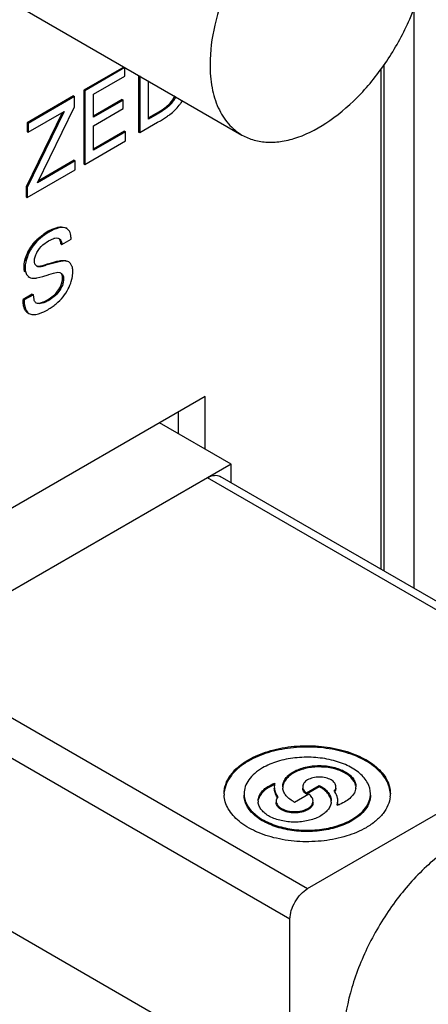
# Model space of a CAD drawing. Header units: inches. Extents: x 0 to 34, y 0 to 22.
# Tile 85 of 139: x 24.238 to 24.431, y 14.731 to 15.198. Entities that reach past the tile are written whole.
import ezdxf

# ---------------------------------------------------------------- set-up
doc = ezdxf.new("R2010")
doc.units = ezdxf.units.IN
doc.header["$LTSCALE"] = 1.87
doc.header["$MEASUREMENT"] = 0
doc.layers.get('0').update_dxf_attribs({"linetype": 'CONTINUOUS'})
doc.layers.add('02___PRT_ALL_AXES', color=7, linetype='CONTINUOUS')

msp = doc.modelspace()

# ---------------------------------------------------------------- linework, layer by layer
at = {"color": 7, "linetype": 'CONTINUOUS'}
for p, q in [((24.4246896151, 15.2030468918), (24.4246896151, 14.9282876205)), ((24.2872605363, 15.1751093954), (24.2683287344, 15.1641784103)), ((24.2877616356, 15.174820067), (24.2688298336, 15.1638890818)), ((24.2872605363, 15.1751093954), (24.2877616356, 15.174820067)), ((24.2877616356, 15.1707229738), (24.2877616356, 15.174820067)), ((24.4104036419, 15.1760580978), (24.4104036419, 14.9365361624)), ((24.2730017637, 15.1622008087), (24.2877616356, 15.1707229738)), ((24.2943286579, 15.1711637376), (24.2943286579, 15.1443407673)), ((24.2948297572, 15.1708744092), (24.2948297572, 15.1440514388)), ((24.2990115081, 15.1504190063), (24.2990115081, 15.1684599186)), ((24.2683287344, 15.1641784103), (24.2683287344, 15.1293287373)), ((24.2683287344, 15.1641784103), (24.2688298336, 15.1638890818)), ((24.2688298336, 15.1638890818), (24.2688298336, 15.1290394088)), ((24.2635135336, 15.1613981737), (24.2415706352, 15.1487286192)), ((24.2640146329, 15.1611088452), (24.2420717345, 15.1484392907)), ((24.2635135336, 15.1613981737), (24.2640146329, 15.1611088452)), ((24.2640146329, 15.1563358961), (24.2640146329, 15.1611088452)), ((24.2730017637, 15.1513372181), (24.2730017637, 15.1622008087)), ((24.2865504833, 15.1597387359), (24.2730017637, 15.151915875)), ((24.2870515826, 15.1594494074), (24.2730017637, 15.1513372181)), ((24.2865504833, 15.1597387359), (24.2870515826, 15.1594494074)), ((24.2870515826, 15.1553954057), (24.2870515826, 15.1594494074)), ((24.3105086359, 15.1595739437), (24.3110097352, 15.1592846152)), ((24.2581547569, 15.1534843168), (24.2411100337, 15.1184403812)), ((24.2590472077, 15.1539996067), (24.241611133, 15.1181510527)), ((24.2420717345, 15.1441981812), (24.2590472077, 15.1539996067)), ((24.2464155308, 15.1203387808), (24.2640146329, 15.1563358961)), ((24.2730017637, 15.1472832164), (24.2870515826, 15.1553954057)), ((24.2415706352, 15.1487286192), (24.2415706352, 15.1444875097)), ((24.2415706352, 15.1487286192), (24.2420717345, 15.1484392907)), ((24.2948297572, 15.1440514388), (24.3033179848, 15.1489524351)), ((24.3026057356, 15.1530729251), (24.2990115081, 15.1509976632)), ((24.3031068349, 15.1527835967), (24.2990115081, 15.1504190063)), ((24.3026057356, 15.1530729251), (24.3031068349, 15.1527835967)), ((24.3033179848, 15.1489524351), (24.3046243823, 15.1497061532)), ((24.3046243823, 15.1497061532), (24.3075673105, 15.1515296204)), ((24.2415706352, 15.1444875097), (24.2420717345, 15.1441981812)), ((24.2420717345, 15.1484392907), (24.2420717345, 15.1441981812)), ((24.2730017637, 15.1356893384), (24.2730017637, 15.1472832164)), ((24.287596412, 15.1446947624), (24.2730017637, 15.1362679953)), ((24.2880975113, 15.1444054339), (24.2730017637, 15.1356893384)), ((24.287596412, 15.1446947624), (24.2880975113, 15.1444054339)), ((24.2880975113, 15.1401643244), (24.2880975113, 15.1444054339)), ((24.2943286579, 15.1443407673), (24.2948297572, 15.1440514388)), ((24.2688298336, 15.1290394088), (24.2880975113, 15.1401643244)), ((24.264312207, 15.1306720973), (24.2464155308, 15.1203387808)), ((24.2638111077, 15.1309614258), (24.2468097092, 15.1211450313)), ((24.2638111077, 15.1309614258), (24.264312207, 15.1306720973)), ((24.264312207, 15.1264309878), (24.264312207, 15.1306720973)), ((24.241611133, 15.1133236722), (24.264312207, 15.1264309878)), ((24.2683287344, 15.1293287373), (24.2688298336, 15.1290394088)), ((24.2411100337, 15.1184403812), (24.2411100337, 15.1136130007)), ((24.2411100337, 15.1184403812), (24.241611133, 15.1181510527)), ((24.241611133, 15.1181510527), (24.241611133, 15.1133236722)), ((24.2411100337, 15.1136130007), (24.241611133, 15.1133236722)), ((24.251563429, 15.0973454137), (24.2544151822, 15.0987196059)), ((24.2603693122, 15.0986491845), (24.2598682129, 15.0989385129)), ((24.2605527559, 15.0985347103), (24.2603682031, 15.098647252)), ((24.2615768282, 15.0974007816), (24.2605527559, 15.0985347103)), ((24.2490048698, 15.090920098), (24.251691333, 15.0927866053)), ((24.251563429, 15.0973454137), (24.2520645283, 15.0970560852)), ((24.251691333, 15.0927866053), (24.2541164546, 15.0939679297)), ((24.2561097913, 15.094141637), (24.2565893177, 15.0939368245)), ((24.2580395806, 15.091148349), (24.2623941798, 15.09366264)), ((24.2575384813, 15.0914376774), (24.2580395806, 15.091148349)), ((24.2596774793, 15.0834919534), (24.2601785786, 15.083202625)), ((24.240064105, 15.0805169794), (24.2405652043, 15.080227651)), ((24.2461955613, 15.0807558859), (24.2454027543, 15.081587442)), ((24.2478023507, 15.0809094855), (24.249933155, 15.0815307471)), ((24.249933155, 15.0815307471), (24.2504342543, 15.0812414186)), ((24.2573151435, 15.0830916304), (24.2504342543, 15.0812414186)), ((24.2612471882, 15.0828210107), (24.2601785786, 15.083202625)), ((24.2612461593, 15.0828192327), (24.26074506, 15.0831085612)), ((24.2420414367, 15.0758960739), (24.242542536, 15.0756067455)), ((24.2425425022, 15.0756067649), (24.2431456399, 15.0753343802)), ((24.2431456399, 15.0753343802), (24.2437020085, 15.0751838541)), ((24.2461020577, 15.0752391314), (24.248912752, 15.0759615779)), ((24.248912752, 15.0759615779), (24.2515073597, 15.0767115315)), ((24.2515073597, 15.0767115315), (24.2518926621, 15.0768240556)), ((24.2518926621, 15.0768240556), (24.2540746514, 15.0775366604)), ((24.2540746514, 15.0775366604), (24.256016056, 15.0779234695)), ((24.256016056, 15.0779234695), (24.2569747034, 15.0778054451)), ((24.2583349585, 15.0752415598), (24.2588360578, 15.0749522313)), ((24.2439964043, 15.0676271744), (24.2396427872, 15.0651134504)), ((24.2396427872, 15.0651134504), (24.2401438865, 15.0648241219)), ((24.2398065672, 15.062567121), (24.2396427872, 15.0651134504)), ((24.2444975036, 15.0673378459), (24.2401438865, 15.0648241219)), ((24.2439964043, 15.0676271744), (24.2444975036, 15.0673378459)), ((24.2448121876, 15.0649957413), (24.2444975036, 15.0673378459)), ((24.2494445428, 15.064009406), (24.251266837, 15.0649258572)), ((24.251266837, 15.0649258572), (24.2517679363, 15.0646365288)), ((24.2403690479, 15.0605266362), (24.2398065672, 15.062567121)), ((24.2413977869, 15.0590835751), (24.2418988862, 15.0587942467)), ((24.2418988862, 15.0587942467), (24.2424126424, 15.0584293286)), ((24.2419086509, 15.0587136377), (24.2424097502, 15.0584243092)), ((24.325892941, 15.0191435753), (24.1028480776, 14.8903602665)), ((24.325892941, 14.9941955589), (24.325892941, 15.0191435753)), ((24.313165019, 15.0015445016), (24.313165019, 15.0117946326)), ((24.5250114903, 14.8703630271), (24.3329234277, 14.981272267)), ((24.3270176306, 14.980687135), (24.1822556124, 14.89710336)), ((24.5191056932, 14.8697778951), (24.3270176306, 14.980687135)), ((24.1822556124, 14.89710336), (24.374343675, 14.7861941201)), ((24.3659920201, 14.7717286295), (24.1794717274, 14.8794231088)), ((24.374343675, 14.7861941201), (24.5191056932, 14.8697778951)), ((24.373786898, 14.8315222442), (24.3798789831, 14.8350397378)), ((24.3798789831, 14.8343968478), (24.373786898, 14.8308793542)), ((24.3798789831, 14.8350397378), (24.3798789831, 14.8343968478)), ((24.3598670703, 14.829146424), (24.3594929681, 14.8279798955)), ((24.3602062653, 14.8296728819), (24.3598670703, 14.829146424)), ((24.374900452, 14.8308792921), (24.3682038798, 14.8270127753)), ((24.373786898, 14.8315222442), (24.373786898, 14.8308793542)), ((24.3883860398, 14.8256851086), (24.3886722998, 14.8276530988)), ((24.2045266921, 14.7830672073), (24.3659920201, 14.6898391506)), ((24.3659920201, 14.6898391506), (24.3659920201, 14.7717286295))]:
    msp.add_line(p, q, dxfattribs=at)
at = {"color": 40, "linetype": 'CONTINUOUS'}
for p, q in [((24.2415935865, 15.0866550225), (24.2434658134, 15.0900475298)), ((24.2579075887, 15.0916507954), (24.2575384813, 15.0914376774)), ((24.2401403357, 15.0793496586), (24.240064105, 15.0805169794)), ((24.2396921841, 15.0636231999), (24.2396427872, 15.0651134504)), ((24.2399027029, 15.062020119), (24.2396921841, 15.0636231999)), ((24.2493263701, 15.06396008), (24.2494445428, 15.064009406))]:
    msp.add_line(p, q, dxfattribs=at)
at = {"color": 6, "linetype": 'CONTINUOUS'}
for p, q in [((24.3381531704, 14.9871166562), (24.3042887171, 15.0066695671)), ((24.3381531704, 14.9871166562), (24.3270176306, 14.980687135)), ((24.3381531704, 14.9782526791), (24.3381531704, 14.9871166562))]:
    msp.add_line(p, q, dxfattribs=at)
at = {"color": 40, "linetype": 'CONTINUOUS'}
for centre, radius, start, end in [((24.2928497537, 15.1717808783), 0.0214673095, 325.3453233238, 331.1644616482), ((24.2637545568, 15.0762491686), 0.02436545, 118.3806779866, 120.0228187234), ((24.2679711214, 15.06892655), 0.0328153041, 120.0000814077, 120.6127676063), ((24.2605098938, 15.0786068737), 0.0205277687, 141.4602403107, 146.1289368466), ((24.2478188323, 15.0803824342), 0.0077476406, 187.6604413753, 190.4309253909), ((24.2472689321, 15.0802809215), 0.0071884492, 190.4287279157, 193.346123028), ((24.2448613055, 15.0747848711), 0.0117095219, 289.5934933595, 292.4154159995)]:
    msp.add_arc(centre, radius, start, end, dxfattribs=at)
at = {"color": 7, "linetype": 'CONTINUOUS'}
for centre, radius, start, end in [((24.2934507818, 15.1713843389), 0.0207474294, 325.3023224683, 327.189887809), ((24.2926722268, 15.1718833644), 0.0216721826, 327.1963616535, 330.5490760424), ((24.2934524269, 15.1714266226), 0.0213468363, 325.3336501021, 330.5721817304), ((24.2985136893, 15.168578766), 0.018995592, 322.4104171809, 326.9367938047), ((24.2937519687, 15.1719852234), 0.0248460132, 326.3440761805, 329.0111261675), ((24.2666794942, 15.0710943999), 0.0302920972, 119.9345362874, 124.5242347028), ((24.2582933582, 15.0789128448), 0.0183939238, 161.2431390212, 164.7806575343), ((24.2597941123, 15.0803024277), 0.0029056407, 45.8770819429, 60.0175687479), ((24.2562535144, 15.0754811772), 0.0024335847, 60.001368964, 72.7615887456), ((24.2435042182, 15.0793697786), 0.0198047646, 343.281841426, 344.9337237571), ((24.2423356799, 15.0795814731), 0.0209695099, 320.7258839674, 333.0752861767), ((24.2415969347, 15.0799699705), 0.0218040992, 333.0441025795, 343.2130843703), ((24.2447348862, 15.0751126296), 0.012060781, 289.9587960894, 292.9852100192), ((24.2362435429, 15.086288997), 0.0300718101, 299.9770896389, 304.9480273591), ((24.2374823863, 15.0845189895), 0.027911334, 304.944894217, 309.4689779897), ((24.3658533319, 14.8164333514), 0.0202464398, 112.3436874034, 113.199592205), ((24.3661007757, 14.8158268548), 0.0209014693, 110.5560931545, 112.3390246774), ((24.3657498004, 14.8343959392), 0.0071783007, 171.8931962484, 179.9722622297), ((24.3659173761, 14.8343715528), 0.0073476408, 166.8720641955, 171.8892084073), ((24.3683734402, 14.8344026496), 0.0058124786, 180.031878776, 186.1463531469), ((24.3790031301, 14.8263618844), 0.0099793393, 33.8684900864, 37.2030189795), ((24.3841712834, 14.8341621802), 0.0036774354, 325.4284745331, 328.5746740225), ((24.3913839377, 14.8344011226), 0.0058219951, 353.7594427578, 359.9832028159), ((24.3479422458, 14.8310959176), 0.0131545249, 180.0116794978, 182.7521079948), ((24.3566975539, 14.827654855), 0.0058207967, 180.0172795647, 186.2459870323), ((24.3623789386, 14.8276529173), 0.0029044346, 173.5359982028, 179.9962211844), ((24.3797513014, 14.8276511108), 0.005770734, 353.8656274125, 0.0197289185), ((24.3818513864, 14.8276548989), 0.0068203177, 359.9848780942, 2.5068868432), ((24.4003666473, 14.8310919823), 0.0131605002, 353.8713764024, 0.0054500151), ((24.3815075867, 14.8468418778), 0.0222468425, 288.0102927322, 290.1650099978), ((24.3817255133, 14.8270180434), 0.0069461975, 348.7905170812, 359.9353767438), ((24.3817461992, 14.8461842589), 0.0215472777, 290.172219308, 290.8961469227)]:
    msp.add_arc(centre, radius, start, end, dxfattribs=at)
for points, knots in [([(24.3026057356, 15.1530729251), (24.3033009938, 15.1534743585), (24.3062486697, 15.1551894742), (24.3090174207, 15.1574196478), (24.3105086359, 15.1595739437)], [0, 0, 0, 0, 0.2345469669, 1, 1, 1, 1]), ([(24.3110097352, 15.1592846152), (24.3104879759, 15.1585308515), (24.3082612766, 15.1558857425), (24.3052855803, 15.154041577), (24.3031068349, 15.1527835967)], [0, 0, 0, 0, 0.2670680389, 1, 1, 1, 1]), ([(24.3075673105, 15.1515296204), (24.3081058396, 15.1518936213), (24.3103087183, 15.1534687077), (24.3123099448, 15.1553586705), (24.3135658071, 15.1569914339)], [0, 0, 0, 0, 0.2398652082, 1, 1, 1, 1]), ([(24.2603693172, 15.0986491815), (24.2592486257, 15.0992962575), (24.2560217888, 15.0991112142), (24.2534521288, 15.0978572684), (24.2520645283, 15.0970560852)], [0, 0, 0, 0, 0.4467949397, 1, 1, 1, 1]), ([(24.2623941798, 15.09366264), (24.2623727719, 15.0940067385), (24.2622682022, 15.0952750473), (24.2620330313, 15.0965849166), (24.2615768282, 15.0974007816)], [0, 0, 0, 0, 0.2694491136, 1, 1, 1, 1]), ([(24.2520645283, 15.0970560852), (24.2491314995, 15.0953625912), (24.2448614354, 15.0918386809), (24.2415365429, 15.0855794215), (24.2405652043, 15.0819576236), (24.2405652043, 15.080227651)], [0, 0, 0, 0, 0.4809229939, 0.7543469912, 1, 1, 1, 1]), ([(24.2444419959, 15.0913823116), (24.2448179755, 15.0918553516), (24.2463289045, 15.0935955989), (24.2481133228, 15.0950874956), (24.2495113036, 15.096051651)], [0, 0, 0, 0, 0.2624382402, 1, 1, 1, 1]), ([(24.2541164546, 15.0939679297), (24.254291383, 15.0940278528), (24.2549312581, 15.0942201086), (24.2556419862, 15.0942769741), (24.2561097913, 15.094141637)], [0, 0, 0, 0, 0.2752023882, 1, 1, 1, 1]), ([(24.2565893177, 15.0939368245), (24.2568003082, 15.0938150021), (24.2576436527, 15.0931225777), (24.2579982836, 15.0919774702), (24.2580395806, 15.091148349)], [0, 0, 0, 0, 0.2268933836, 1, 1, 1, 1]), ([(24.2575384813, 15.0914376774), (24.2575295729, 15.0916165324), (24.2574602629, 15.0922774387), (24.2572377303, 15.0929284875), (24.2569802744, 15.0933404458)], [0, 0, 0, 0, 0.2693417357, 1, 1, 1, 1]), ([(24.2454702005, 15.0857662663), (24.2456464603, 15.0862802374), (24.2464624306, 15.0882175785), (24.2478238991, 15.0899092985), (24.2490048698, 15.090920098)], [0, 0, 0, 0, 0.259007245, 1, 1, 1, 1]), ([(24.240064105, 15.0805169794), (24.240064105, 15.0807709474), (24.2401128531, 15.0818595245), (24.240326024, 15.0829360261), (24.2405445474, 15.0837415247)], [0, 0, 0, 0, 0.2333016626, 1, 1, 1, 1]), ([(24.2449964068, 15.083273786), (24.2449964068, 15.0834683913), (24.2450473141, 15.0843162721), (24.2452582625, 15.0851482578), (24.2454702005, 15.0857662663)], [0, 0, 0, 0, 0.2295024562, 1, 1, 1, 1]), ([(24.249933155, 15.0815307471), (24.2515910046, 15.0819979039), (24.2547320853, 15.0828879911), (24.2581043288, 15.083787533), (24.2596774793, 15.0834919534)], [0, 0, 0, 0, 0.518316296, 1, 1, 1, 1]), ([(24.2404591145, 15.0779887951), (24.2403924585, 15.0781790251), (24.2401515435, 15.0790007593), (24.240064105, 15.0798632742), (24.240064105, 15.0805169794)], [0, 0, 0, 0, 0.2356785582, 1, 1, 1, 1]), ([(24.2405652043, 15.080227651), (24.2405652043, 15.079726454), (24.2406816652, 15.078047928), (24.2414948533, 15.0762116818), (24.2425425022, 15.0756067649)], [0, 0, 0, 0, 0.2929355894, 1, 1, 1, 1]), ([(24.2454027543, 15.081587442), (24.2453367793, 15.0817048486), (24.245089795, 15.0822333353), (24.2449964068, 15.0828266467), (24.2449964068, 15.083273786)], [0, 0, 0, 0, 0.2314724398, 1, 1, 1, 1]), ([(24.2504342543, 15.0812414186), (24.2496822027, 15.0810153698), (24.2483675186, 15.080513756), (24.2467673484, 15.0804257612), (24.2461955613, 15.0807558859)], [0, 0, 0, 0, 0.5432521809, 1, 1, 1, 1]), ([(24.2601785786, 15.083202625), (24.2599553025, 15.0832445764), (24.2589992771, 15.0833514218), (24.2580335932, 15.0832298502), (24.2573151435, 15.0830916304)], [0, 0, 0, 0, 0.2369432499, 1, 1, 1, 1]), ([(24.2628170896, 15.0806388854), (24.2627625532, 15.0808121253), (24.2625329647, 15.0814456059), (24.2621708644, 15.08204418), (24.2618170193, 15.0823882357)], [0, 0, 0, 0, 0.2690047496, 1, 1, 1, 1]), ([(24.2631808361, 15.0779926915), (24.2631808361, 15.0782272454), (24.2631535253, 15.0791184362), (24.2630145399, 15.0800116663), (24.2628170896, 15.0806388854)], [0, 0, 0, 0, 0.2629180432, 1, 1, 1, 1]), ([(24.2437020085, 15.0751838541), (24.244280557, 15.075065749), (24.2451017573, 15.0750796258), (24.24589341, 15.0752013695), (24.2461020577, 15.0752391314)], [0, 0, 0, 0, 0.7357849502, 1, 1, 1, 1]), ([(24.251266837, 15.0649258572), (24.2531140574, 15.0659924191), (24.2565226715, 15.0687736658), (24.2583349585, 15.073069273), (24.2583349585, 15.0752415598)], [0, 0, 0, 0, 0.4954398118, 1, 1, 1, 1]), ([(24.2588360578, 15.0749522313), (24.2588360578, 15.0727799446), (24.2570237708, 15.0684843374), (24.2536151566, 15.0657030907), (24.2517679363, 15.0646365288)], [0, 0, 0, 0, 0.5045601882, 1, 1, 1, 1]), ([(24.2574702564, 15.0775887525), (24.2578798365, 15.0773522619), (24.258623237, 15.076558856), (24.2588360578, 15.0755048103), (24.2588360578, 15.0749522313)], [0, 0, 0, 0, 0.4611777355, 1, 1, 1, 1]), ([(24.2626282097, 15.0742218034), (24.2627161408, 15.0745486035), (24.2630137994, 15.0757849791), (24.2631808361, 15.0770588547), (24.2631808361, 15.0779926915)], [0, 0, 0, 0, 0.2660015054, 1, 1, 1, 1]), ([(24.2401438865, 15.0648241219), (24.2401438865, 15.0642151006), (24.2402017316, 15.062133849), (24.2407891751, 15.0598167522), (24.2418988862, 15.0587942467)], [0, 0, 0, 0, 0.287547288, 1, 1, 1, 1]), ([(24.2459126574, 15.0633328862), (24.2457792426, 15.0634099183), (24.2452349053, 15.0638259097), (24.2449554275, 15.0644940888), (24.2448121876, 15.0649957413)], [0, 0, 0, 0, 0.2279758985, 1, 1, 1, 1]), ([(24.2517679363, 15.0646365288), (24.2507710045, 15.0640609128), (24.2489880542, 15.0631669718), (24.24669031, 15.0628838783), (24.2459126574, 15.0633328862)], [0, 0, 0, 0, 0.561783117, 1, 1, 1, 1]), ([(24.2441891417, 15.0579394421), (24.2444475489, 15.0579257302), (24.2455641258, 15.057946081), (24.246662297, 15.0582150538), (24.247473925, 15.0584839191)], [0, 0, 0, 0, 0.2323370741, 1, 1, 1, 1]), ([(24.3270176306, 14.980687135), (24.3279945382, 14.9812511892), (24.3295532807, 14.9818737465), (24.3316384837, 14.9818226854), (24.3325336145, 14.9814967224), (24.3329231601, 14.9812718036)], [0, 0, 0, 0, 0.5477318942, 0.7815897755, 1, 1, 1, 1]), ([(24.3463185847, 14.847167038), (24.3492328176, 14.8488496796), (24.3558311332, 14.8515720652), (24.366584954, 14.8537242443), (24.3779602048, 14.8540383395), (24.3890246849, 14.8524863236), (24.3988940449, 14.849182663), (24.4068017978, 14.844383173), (24.4114076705, 14.8390926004), (24.4132278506, 14.834511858), (24.4135269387, 14.8322140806), (24.4135271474, 14.8310932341)], [0, 0, 0, 0, 0.1287413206, 0.2703827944, 0.4176044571, 0.5620125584, 0.6957415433, 0.8130578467, 0.9124677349, 0.9571191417, 1, 1, 1, 1]), ([(24.413512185, 14.8310793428), (24.4134587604, 14.8321908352), (24.4130551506, 14.8344612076), (24.4110593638, 14.8389570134), (24.4063243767, 14.8441079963), (24.3983682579, 14.8487667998), (24.388529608, 14.8519481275), (24.3775604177, 14.8534093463), (24.3663188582, 14.853043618), (24.3557060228, 14.8508839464), (24.349196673, 14.8481859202), (24.3463185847, 14.846524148)], [0, 0, 0, 0, 0.0429112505, 0.0878473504, 0.1881555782, 0.306188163, 0.4401437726, 0.5842841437, 0.7309032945, 0.8718424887, 1, 1, 1, 1]), ([(24.3347877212, 14.8310932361), (24.334787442, 14.8325929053), (24.3353416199, 14.8357188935), (24.3377111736, 14.8400737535), (24.3414567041, 14.8440108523), (24.3445908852, 14.846169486), (24.3463185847, 14.847167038)], [0, 0, 0, 0, 0.2177900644, 0.4509426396, 0.7102742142, 1, 1, 1, 1]), ([(24.3463185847, 14.846524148), (24.3447200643, 14.8456011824), (24.3417988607, 14.8436140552), (24.3382222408, 14.8400383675), (24.3357952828, 14.8361027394), (24.335012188, 14.8332482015), (24.3348627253, 14.8318562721)], [0, 0, 0, 0, 0.2874573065, 0.5471791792, 0.7819854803, 1, 1, 1, 1]), ([(24.4040785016, 14.8310932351), (24.4040784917, 14.8328191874), (24.403036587, 14.836553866), (24.3989659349, 14.8411831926), (24.3929573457, 14.8448444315), (24.3854561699, 14.8473507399), (24.3770473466, 14.848531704), (24.3684021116, 14.8482928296), (24.3602293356, 14.8466570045), (24.3552146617, 14.844588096), (24.3529999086, 14.8433093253)], [0, 0, 0, 0, 0.0869391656, 0.1864154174, 0.3038098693, 0.4376259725, 0.582126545, 0.7294450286, 0.8711784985, 1, 1, 1, 1]), ([(24.3529999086, 14.8433093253), (24.3516870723, 14.8425513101), (24.3493052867, 14.8409104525), (24.3464584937, 14.8379185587), (24.3446571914, 14.8346087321), (24.3442363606, 14.8322329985), (24.3442363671, 14.8310932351)], [0, 0, 0, 0, 0.2896790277, 0.5490623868, 0.782206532, 1, 1, 1, 1]), ([(24.3625609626, 14.8343994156), (24.3625607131, 14.8350592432), (24.3628049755, 14.8364346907), (24.3638471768, 14.8383504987), (24.3654954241, 14.8400837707), (24.3685370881, 14.842175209), (24.3734165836, 14.8439394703), (24.379883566, 14.8446439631), (24.3863503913, 14.8439391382), (24.3912302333, 14.8421755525), (24.3942714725, 14.8400834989), (24.3959198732, 14.8383505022), (24.3969624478, 14.8364347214), (24.3972060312, 14.8350592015), (24.3972059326, 14.8343994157)], [0, 0, 0, 0, 0.0454314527, 0.0940725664, 0.1481561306, 0.2086113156, 0.3468573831, 0.5000003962, 0.6531434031, 0.791392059, 0.8518431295, 0.9059275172, 0.9545714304, 1, 1, 1, 1]), ([(24.3970752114, 14.8349849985), (24.396795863, 14.8362880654), (24.3956286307, 14.8382044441), (24.3933570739, 14.8401302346), (24.3902521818, 14.8419504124), (24.3855194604, 14.8434420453), (24.379369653, 14.8439708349), (24.3732842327, 14.8432379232), (24.3686901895, 14.8415800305), (24.3657689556, 14.8396528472), (24.3641328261, 14.8380552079), (24.3630210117, 14.8362911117), (24.3626621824, 14.835006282), (24.3625944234, 14.834380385)], [0, 0, 0, 0, 0.095880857, 0.1520272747, 0.2141186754, 0.3534383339, 0.5048630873, 0.6551596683, 0.7914182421, 0.8515744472, 0.9057921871, 0.9547059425, 1, 1, 1, 1]), ([(24.3877576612, 14.8343994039), (24.3877573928, 14.8350127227), (24.3872183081, 14.8363810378), (24.385367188, 14.8378103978), (24.3828265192, 14.8387361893), (24.3798836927, 14.8390556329), (24.3769407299, 14.8387364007), (24.3744001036, 14.8378105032), (24.3725482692, 14.8363815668), (24.3720096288, 14.8350128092), (24.3720095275, 14.8343994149)], [0, 0, 0, 0, 0.0932386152, 0.207546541, 0.3462906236, 0.499985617, 0.6536838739, 0.7924338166, 0.9067499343, 1, 1, 1, 1]), ([(24.3508767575, 14.8276530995), (24.3508766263, 14.8284926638), (24.3512874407, 14.8302777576), (24.3529698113, 14.8326323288), (24.3555377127, 14.834627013), (24.3576218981, 14.8356128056), (24.3587617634, 14.8360403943)], [0, 0, 0, 0, 0.2068598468, 0.4360274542, 0.7000390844, 1, 1, 1, 1]), ([(24.3578775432, 14.8350426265), (24.3569806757, 14.8346582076), (24.3553231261, 14.8337991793), (24.3526889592, 14.8317729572), (24.3513104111, 14.8296653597), (24.3510048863, 14.8282254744)], [0, 0, 0, 0, 0.2934799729, 0.5572925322, 1, 1, 1, 1]), ([(24.3585715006, 14.8343994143), (24.3585713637, 14.8335843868), (24.3588729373, 14.8318857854), (24.3596958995, 14.8303812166), (24.3602062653, 14.8296728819)], [0, 0, 0, 0, 0.482814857, 1, 1, 1, 1]), ([(24.3598791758, 14.82951245), (24.359466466, 14.8301611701), (24.3588077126, 14.8315262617), (24.3585713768, 14.8330297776), (24.3585714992, 14.8337565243)], [0, 0, 0, 0, 0.5140834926, 1, 1, 1, 1]), ([(24.3682038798, 14.8270127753), (24.3674244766, 14.8274236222), (24.3659981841, 14.8283183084), (24.3642420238, 14.8299588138), (24.3630466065, 14.8317875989), (24.3626644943, 14.8331285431), (24.3625943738, 14.8337803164)], [0, 0, 0, 0, 0.2897405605, 0.5505402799, 0.7844242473, 1, 1, 1, 1]), ([(24.3720095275, 14.8343994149), (24.3720094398, 14.8338678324), (24.3723976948, 14.8326990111), (24.3732730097, 14.8318852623), (24.373786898, 14.8315222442)], [0, 0, 0, 0, 0.4579610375, 1, 1, 1, 1]), ([(24.373786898, 14.8308793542), (24.373272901, 14.8312424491), (24.3723961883, 14.8320552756), (24.3720096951, 14.8332250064), (24.3720101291, 14.8337565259)], [0, 0, 0, 0, 0.5421208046, 1, 1, 1, 1]), ([(24.3798789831, 14.8350397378), (24.3807177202, 14.8345976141), (24.3822420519, 14.8336303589), (24.3840771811, 14.8318310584), (24.3852467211, 14.8298143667), (24.3855217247, 14.828351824), (24.3855220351, 14.8276530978)], [0, 0, 0, 0, 0.2921590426, 0.5525704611, 0.7846931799, 1, 1, 1, 1]), ([(24.3854885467, 14.8276272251), (24.3854183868, 14.8282792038), (24.3850362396, 14.8296203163), (24.3838422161, 14.8314503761), (24.3820856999, 14.8330914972), (24.3806587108, 14.8339858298), (24.3798789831, 14.8343968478)], [0, 0, 0, 0, 0.2155945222, 0.4494459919, 0.7102057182, 1, 1, 1, 1]), ([(24.3869516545, 14.832395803), (24.3870790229, 14.8325455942), (24.3875127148, 14.8331294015), (24.3877578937, 14.833867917), (24.3877576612, 14.8343994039)], [0, 0, 0, 0, 0.2700445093, 1, 1, 1, 1]), ([(24.3886651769, 14.827953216), (24.3886502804, 14.828293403), (24.3884840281, 14.8296987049), (24.3878854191, 14.8310342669), (24.3872891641, 14.8319232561)], [0, 0, 0, 0, 0.2413370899, 1, 1, 1, 1]), ([(24.3877582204, 14.833756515), (24.3877584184, 14.8336279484), (24.3877206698, 14.8330981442), (24.3875183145, 14.8325870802), (24.387309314, 14.8322448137)], [0, 0, 0, 0, 0.2427621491, 1, 1, 1, 1]), ([(24.3971714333, 14.833768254), (24.3970853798, 14.8329808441), (24.396547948, 14.8313458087), (24.3948696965, 14.829208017), (24.3924346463, 14.8273787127), (24.3904896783, 14.8264581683), (24.3894315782, 14.8260541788)], [0, 0, 0, 0, 0.207791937, 0.4390260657, 0.7028838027, 1, 1, 1, 1]), ([(24.401996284, 14.8150194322), (24.3991181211, 14.8133576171), (24.392608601, 14.8106599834), (24.3819958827, 14.808499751), (24.3707543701, 14.8081344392), (24.3597852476, 14.8095955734), (24.349946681, 14.8127769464), (24.3419906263, 14.8174357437), (24.3372556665, 14.822586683), (24.3352598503, 14.8270824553), (24.3348563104, 14.8293528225), (24.3348028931, 14.8304643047)], [0, 0, 0, 0, 0.128161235, 0.2690982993, 0.4157179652, 0.5598576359, 0.693812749, 0.8118448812, 0.912153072, 0.9570890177, 1, 1, 1, 1]), ([(24.39531496, 14.8182342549), (24.3931002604, 14.8169555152), (24.3880857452, 14.8148861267), (24.3799127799, 14.8132510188), (24.3712674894, 14.8130116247), (24.3628586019, 14.8141927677), (24.3553573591, 14.816699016), (24.3493486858, 14.8203602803), (24.3452781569, 14.8249896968), (24.3442360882, 14.8287243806), (24.3442361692, 14.8304503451)], [0, 0, 0, 0, 0.1288176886, 0.2705544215, 0.4178721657, 0.5623734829, 0.6961899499, 0.8135847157, 0.9130606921, 1, 1, 1, 1]), ([(24.3442363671, 14.8310932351), (24.3442363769, 14.8293672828), (24.3452782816, 14.8256326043), (24.3493489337, 14.8210032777), (24.3553575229, 14.8173420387), (24.3628586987, 14.8148357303), (24.3712675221, 14.8136547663), (24.379912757, 14.8138936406), (24.388085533, 14.8155294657), (24.3931002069, 14.8175983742), (24.39531496, 14.8188771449)], [0, 0, 0, 0, 0.0869391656, 0.1864154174, 0.3038098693, 0.4376259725, 0.582126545, 0.7294450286, 0.8711784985, 1, 1, 1, 1]), ([(24.3854889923, 14.8270344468), (24.3854203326, 14.8263954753), (24.38505006, 14.8250823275), (24.3838975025, 14.8232856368), (24.3822023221, 14.8216647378), (24.3791785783, 14.8197215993), (24.3744434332, 14.8180825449), (24.368210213, 14.8174263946), (24.3619758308, 14.8180785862), (24.3572370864, 14.8197131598), (24.3542100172, 14.8216548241), (24.3525105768, 14.8232735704), (24.3513546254, 14.825069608), (24.3509812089, 14.8263825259), (24.3509113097, 14.8270215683)], [0, 0, 0, 0, 0.0455385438, 0.0948286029, 0.1495975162, 0.2104653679, 0.348337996, 0.499888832, 0.6514637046, 0.7894061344, 0.8503094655, 0.9051242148, 0.9544469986, 1, 1, 1, 1]), ([(24.359474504, 14.8276531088), (24.3594745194, 14.8269735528), (24.3600715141, 14.8254570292), (24.3621231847, 14.8238737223), (24.3649382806, 14.8228476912), (24.3681991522, 14.82249385), (24.3714600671, 14.8228475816), (24.3742753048, 14.8238734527), (24.3763270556, 14.8254568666), (24.3769243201, 14.8269734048), (24.376924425, 14.8276530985)], [0, 0, 0, 0, 0.0932332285, 0.2075507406, 0.3462928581, 0.4999875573, 0.653683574, 0.7924329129, 0.9067478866, 1, 1, 1, 1]), ([(24.376924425, 14.8276530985), (24.3769245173, 14.8282509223), (24.3764789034, 14.8295671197), (24.3754841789, 14.830475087), (24.374900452, 14.8308792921)], [0, 0, 0, 0, 0.4571087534, 1, 1, 1, 1]), ([(24.39531496, 14.8188771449), (24.3966277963, 14.8196351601), (24.3990095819, 14.8212760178), (24.4018563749, 14.8242679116), (24.4036576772, 14.8275777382), (24.404078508, 14.8299534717), (24.4040785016, 14.8310932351)], [0, 0, 0, 0, 0.2896790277, 0.5490623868, 0.782206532, 1, 1, 1, 1]), ([(24.4040786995, 14.8304503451), (24.404078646, 14.8293105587), (24.4036573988, 14.8269348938), (24.4018565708, 14.823624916), (24.3990098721, 14.8206327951), (24.3966278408, 14.8189922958), (24.39531496, 14.8182342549)], [0, 0, 0, 0, 0.2177963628, 0.4509406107, 0.7103131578, 1, 1, 1, 1]), ([(24.4134519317, 14.8296869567), (24.4133024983, 14.8282950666), (24.4125196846, 14.8254404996), (24.410092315, 14.8215051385), (24.406515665, 14.8179297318), (24.4035947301, 14.815942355), (24.401996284, 14.8150194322)], [0, 0, 0, 0, 0.2180130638, 0.4528211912, 0.7125492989, 1, 1, 1, 1]), ([(24.3769243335, 14.8270102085), (24.3769241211, 14.8263305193), (24.376327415, 14.8248138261), (24.3742753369, 14.8232304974), (24.3714601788, 14.8222045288), (24.3681991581, 14.8218507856), (24.3649382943, 14.8222047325), (24.3621229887, 14.8232305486), (24.3600717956, 14.8248143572), (24.3594742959, 14.8263305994), (24.3594740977, 14.82701022)], [0, 0, 0, 0, 0.0932499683, 0.207565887, 0.3463144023, 0.5000110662, 0.6537052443, 0.7924496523, 0.9067594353, 1, 1, 1, 1]), ([(24.4467246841, 14.8086993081), (24.4408963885, 14.8053341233), (24.4295829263, 14.7966277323), (24.4151016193, 14.7801534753), (24.40318215, 14.7607668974), (24.3948079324, 14.7400446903), (24.3906518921, 14.7196705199), (24.391023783, 14.7036167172), (24.3939948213, 14.6926056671), (24.3973043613, 14.6857576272), (24.4017320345, 14.6801579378), (24.4054115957, 14.6773412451), (24.4073527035, 14.6762204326)], [0, 0, 0, 0, 0.1286860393, 0.2702759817, 0.4174331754, 0.5617808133, 0.6954509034, 0.8127159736, 0.8646796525, 0.9125122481, 0.9571408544, 1, 1, 1, 1]), ([(24.3659920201, 14.7717286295), (24.3659920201, 14.7730976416), (24.3665052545, 14.7759851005), (24.3682959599, 14.7800420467), (24.3709140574, 14.7836213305), (24.3731580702, 14.7855095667), (24.374343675, 14.7861941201)], [0, 0, 0, 0, 0.2372209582, 0.4999963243, 0.7627741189, 1, 1, 1, 1])]:
    msp.add_open_spline(points, degree=3, knots=knots, dxfattribs=at)
at = {"color": 40, "linetype": 'CONTINUOUS'}
for points in [[(24.3026057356, 15.1530729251), (24.3052987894, 15.1546278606), (24.3083553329, 15.1564631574), (24.3105086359, 15.1595739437)], [(24.2444535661, 15.0913968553), (24.2464850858, 15.0939481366), (24.2489323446, 15.0957907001), (24.2512604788, 15.0971683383)], [(24.2575384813, 15.0914376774), (24.2574828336, 15.092554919), (24.2570479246, 15.093489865), (24.2563796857, 15.0940263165)], [(24.240064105, 15.0805169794), (24.240064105, 15.0823396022), (24.2406481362, 15.0845335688), (24.2415935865, 15.0866550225)], [(24.2460880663, 15.0808769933), (24.2471647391, 15.0805584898), (24.2486173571, 15.0811352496), (24.249933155, 15.0815307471)], [(24.2583349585, 15.0752415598), (24.2583349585, 15.0762863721), (24.257936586, 15.0771079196), (24.2573373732, 15.0776180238)], [(24.2456765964, 15.0634949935), (24.246503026, 15.0631705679), (24.2476232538, 15.0633398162), (24.2487880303, 15.0637533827)]]:
    msp.add_open_spline(points, degree=3, dxfattribs=at)
for points, knots in [([(24.2521729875, 15.0976861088), (24.2525787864, 15.0979051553), (24.2553896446, 15.0993114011), (24.2584121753, 15.0999275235), (24.2600516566, 15.0988240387)], [0, 0, 0, 0, 0.1442424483, 1, 1, 1, 1]), ([(24.249933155, 15.0815307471), (24.2513698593, 15.0819355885), (24.2546575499, 15.0828595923), (24.2580618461, 15.0837955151), (24.2596774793, 15.0834919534)], [0, 0, 0, 0, 0.4334716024, 1, 1, 1, 1]), ([(24.251266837, 15.0649258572), (24.2533535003, 15.0661306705), (24.257142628, 15.0692689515), (24.2583349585, 15.0739039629), (24.2583349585, 15.0752415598)], [0, 0, 0, 0, 0.6430210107, 1, 1, 1, 1]), ([(24.2413977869, 15.0590835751), (24.2410001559, 15.0594499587), (24.2403704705, 15.0603039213), (24.2400190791, 15.0614496), (24.2399027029, 15.062020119)], [0, 0, 0, 0, 0.537672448, 1, 1, 1, 1])]:
    msp.add_open_spline(points, degree=3, knots=knots, dxfattribs=at)
at = {"color": 7, "linetype": 'CONTINUOUS'}
for points in [[(24.2408763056, 15.0848274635), (24.241674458, 15.0871832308), (24.2428943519, 15.089435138), (24.2444419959, 15.0913823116)], [(24.2552245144, 15.0629723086), (24.2564392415, 15.0639736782), (24.2575719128, 15.0650886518), (24.2585687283, 15.0663071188)], [(24.247473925, 15.0584839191), (24.2487971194, 15.0589222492), (24.2500618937, 15.0595430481), (24.2512690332, 15.0602400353)], [(24.2424097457, 15.0584243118), (24.2429421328, 15.058116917), (24.2435752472, 15.0579720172), (24.2441891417, 15.0579394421)]]:
    msp.add_open_spline(points, degree=3, dxfattribs=at)
at = {"layer": '02___PRT_ALL_AXES', "color": 7, "linetype": 'CONTINUOUS'}
for p, q in [((24.1873562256, 15.2329282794), (24.3432537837, 15.1429149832)), ((24.4091311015, 14.9372709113), (24.4091311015, 15.174223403))]:
    msp.add_line(p, q, dxfattribs=at)
for points, knots in [([(24.416257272, 15.2693525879), (24.4144575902, 15.2703917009), (24.4104904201, 15.2720407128), (24.4039417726, 15.2730003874), (24.3969090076, 15.2724832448), (24.3866905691, 15.2697644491), (24.3736275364, 15.2626217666), (24.359195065, 15.2498397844), (24.3464378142, 15.2335103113), (24.3363972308, 15.2149526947), (24.3298825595, 15.1956887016), (24.3281367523, 15.1825690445), (24.3281367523, 15.1763297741)], [0, 0, 0, 0, 0.0428589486, 0.0874875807, 0.1353209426, 0.1872855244, 0.3045514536, 0.4382240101, 0.5825724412, 0.7297294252, 0.8713222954, 1, 1, 1, 1]), ([(24.3432538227, 15.1429150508), (24.3450535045, 15.1418759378), (24.3490206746, 15.1402269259), (24.3555693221, 15.1392672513), (24.3626020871, 15.1397843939), (24.3728205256, 15.1425031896), (24.3858835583, 15.1496458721), (24.4003160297, 15.1624278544), (24.4130732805, 15.1787573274), (24.4231138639, 15.197314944), (24.4296285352, 15.2165789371), (24.4313743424, 15.2296985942), (24.4313743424, 15.2359378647)], [0, 0, 0, 0, 0.0428589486, 0.0874875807, 0.1353209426, 0.1872855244, 0.3045514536, 0.4382240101, 0.5825724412, 0.7297294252, 0.8713222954, 1, 1, 1, 1]), ([(24.3281367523, 15.1763297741), (24.3281367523, 15.172630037), (24.3286954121, 15.1655965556), (24.331547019, 15.1559337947), (24.3363399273, 15.1480917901), (24.3408462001, 15.144305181), (24.3432538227, 15.1429150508)], [0, 0, 0, 0, 0.2898071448, 0.5490473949, 0.7822275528, 1, 1, 1, 1])]:
    msp.add_open_spline(points, degree=3, knots=knots, dxfattribs=at)

doc.saveas('drawing.dxf')
